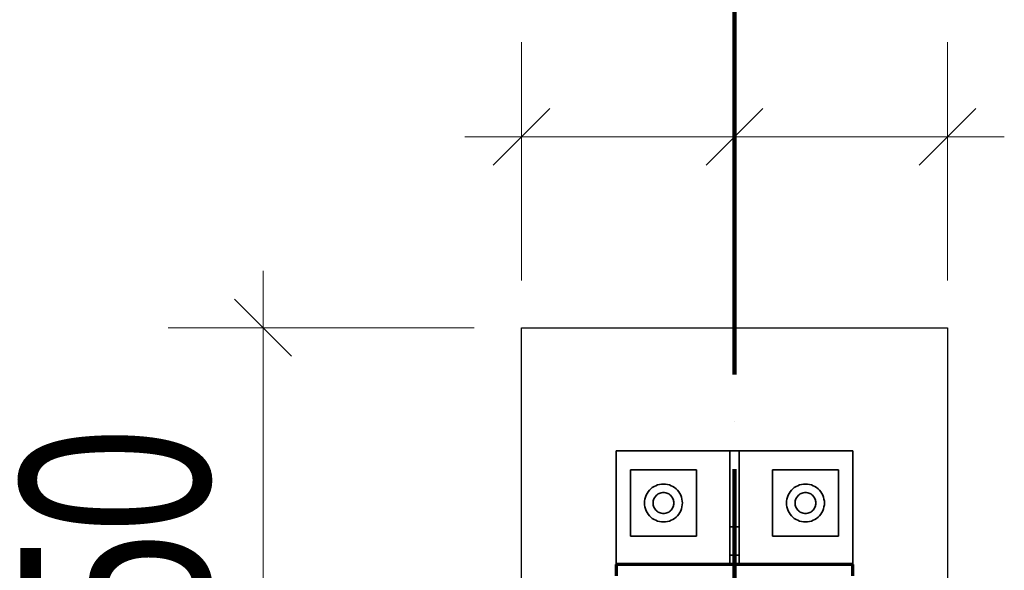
# Model space of a CAD drawing. Header units: millimetres. Extents: x 0 to 60000, y 0 to 29700.
# Tile 15 of 86: x 17247 to 18287, y 7569 to 8150. Entities that reach past the tile are written whole.
import ezdxf

# ---------------------------------------------------------------- set-up
doc = ezdxf.new("R2010")
doc.units = ezdxf.units.MM
for name, pattern in [('STRICHPUNKT2_S11', [500, 400, -50, 0, -50]), ('STRICHPUNKT2_S5', [1100, 800, -100, 100, -100]), ('VERDECKT2_S2', [270, 200, -70])]:
    doc.linetypes.add(name, pattern=pattern)
for name, color, linetype, lineweight in [('AS_Blachy', 7, 'Continuous', 25), ('Ogólne', 7, 'Continuous', 25), ('Osie', 30, 'STRICHPUNKT2_S5', 18), ('Standard', 7, 'Continuous', 25)]:
    doc.layers.add(name, color=color, linetype=linetype, lineweight=lineweight)
doc.styles.add('ARIAL', font='ARIAL.TTF')

msp = doc.modelspace()

# ---------------------------------------------------------------- linework, layer by layer
at = {"layer": 'AS_Blachy', "color": 30, "linetype": 'Continuous', "lineweight": 70, "transparency": 33554687}
for p, q in [((17877, 7574.8), (17877, 7562.8)), ((18127, 7574.8), (17877, 7574.8)), ((18127, 7562.8), (18127, 7574.8))]:
    msp.add_line(p, q, dxfattribs=at)
at = {"layer": 'Ogólne', "color": 4, "linetype": 'Continuous', "lineweight": 13, "transparency": 33554687}
for p, q in [((17777, 8026.3), (17777, 8126.3)), ((18002, 8026.3), (18002, 8126.3)), ((18227, 8026.3), (18227, 8126.3)), ((17747, 7996.3), (17807, 8056.3)), ((17972, 7996.3), (18032, 8056.3)), ((18197, 7996.3), (18257, 8056.3)), ((17777, 8026.3), (17717, 8026.3)), ((17777, 8026.3), (17777, 7926.3)), ((17777, 8026.3), (17777, 7874.8)), ((17777, 8026.3), (18002, 8026.3)), ((18002, 8026.3), (18002, 7926.3)), ((18002, 8026.3), (18002, 7874.8)), ((18227, 8026.3), (18227, 7926.3)), ((18227, 8026.3), (18287, 8026.3)), ((17504, 7824.8), (17504, 7884.8)), ((17534, 7794.8), (17474, 7854.8)), ((17504, 7824.8), (17404, 7824.8)), ((17504, 7824.8), (17604, 7824.8)), ((17504, 7824.8), (17727, 7824.8)), ((17504, 7274.8), (17504, 7824.8))]:
    msp.add_line(p, q, dxfattribs=at)
for points in [[(18002, 8026.3), (18043.8, 8026.3), (18043.8, 8026.3), (18227, 8026.3)], [(18227, 8026.3), (18227, 7978.4), (18227, 7978.4), (18227, 7874.8)]]:
    msp.add_lwpolyline(points, dxfattribs=at)
at = {"layer": 'Osie', "color": 1, "linetype": 'STRICHPUNKT2_S11', "lineweight": 140, "transparency": 33554687}
msp.add_line((18002, 4274.8), (18002, 25274.8), dxfattribs=at)
at = {"layer": 'Standard', "color": 3, "linetype": 'Continuous', "lineweight": 25, "transparency": 33554687}
for p, q in [((17777, 7374.8), (17777, 7824.8)), ((17777, 7824.8), (18227, 7824.8)), ((18227, 7824.8), (18227, 7374.8))]:
    msp.add_line(p, q, dxfattribs=at)
at = {"layer": 'Standard', "color": 8, "linetype": 'Continuous', "lineweight": 35, "transparency": 33554687}
for p, q in [((17877, 7574.8), (17877, 7694.8)), ((17877, 7694.8), (17997, 7694.8)), ((17997, 7694.8), (17997, 7614.8)), ((17997, 7694.8), (18007, 7694.8)), ((18007, 7694.8), (18127, 7694.8)), ((18007, 7694.8), (18007, 7614.8)), ((18127, 7694.8), (18127, 7574.8)), ((17892, 7604.8), (17892, 7674.8)), ((17892, 7674.8), (17962, 7674.8)), ((17962, 7674.8), (17962, 7604.8)), ((18042, 7604.8), (18042, 7674.8)), ((18042, 7674.8), (18112, 7674.8)), ((18112, 7674.8), (18112, 7604.8)), ((17916.9, 7644.3), (17916.5, 7643.2)), ((17917.5, 7645.3), (17916.9, 7644.3)), ((17918.1, 7646.2), (17917.5, 7645.3)), ((17918.8, 7647.1), (17918.1, 7646.2)), ((17919.6, 7647.9), (17918.8, 7647.1)), ((17920.5, 7648.7), (17919.6, 7647.9)), ((17921.5, 7649.3), (17920.5, 7648.7)), ((17922.5, 7649.8), (17921.5, 7649.3)), ((17923.6, 7650.2), (17922.5, 7649.8)), ((17924.7, 7650.5), (17923.6, 7650.2)), ((17925.8, 7650.7), (17924.7, 7650.5)), ((17927, 7650.8), (17925.8, 7650.7)), ((17928.1, 7650.7), (17927, 7650.8)), ((17929.3, 7650.5), (17928.1, 7650.7)), ((17930.4, 7650.2), (17929.3, 7650.5)), ((17931.5, 7649.8), (17930.4, 7650.2)), ((17932.5, 7649.3), (17931.5, 7649.8)), ((17933.4, 7648.7), (17932.5, 7649.3)), ((17934.3, 7647.9), (17933.4, 7648.7)), ((17935.2, 7647.1), (17934.3, 7647.9)), ((17935.9, 7646.2), (17935.2, 7647.1)), ((17936.5, 7645.3), (17935.9, 7646.2)), ((17937, 7644.3), (17936.5, 7645.3)), ((17937.4, 7643.2), (17937, 7644.3)), ((18066.9, 7644.3), (18066.5, 7643.2)), ((18067.4, 7645.3), (18066.9, 7644.3)), ((18068.1, 7646.2), (18067.4, 7645.3)), ((18068.8, 7647.1), (18068.1, 7646.2)), ((18069.6, 7647.9), (18068.8, 7647.1)), ((18070.5, 7648.7), (18069.6, 7647.9)), ((18071.5, 7649.3), (18070.5, 7648.7)), ((18072.5, 7649.8), (18071.5, 7649.3)), ((18073.6, 7650.2), (18072.5, 7649.8)), ((18074.7, 7650.5), (18073.6, 7650.2)), ((18075.8, 7650.7), (18074.7, 7650.5)), ((18077, 7650.8), (18075.8, 7650.7)), ((18078.1, 7650.7), (18077, 7650.8)), ((18079.3, 7650.5), (18078.1, 7650.7)), ((18080.4, 7650.2), (18079.3, 7650.5)), ((18081.5, 7649.8), (18080.4, 7650.2)), ((18082.5, 7649.3), (18081.5, 7649.8)), ((18083.4, 7648.7), (18082.5, 7649.3)), ((18084.3, 7647.9), (18083.4, 7648.7)), ((18085.2, 7647.1), (18084.3, 7647.9)), ((18085.9, 7646.2), (18085.2, 7647.1)), ((18086.5, 7645.3), (18085.9, 7646.2)), ((18087, 7644.3), (18086.5, 7645.3)), ((18087.4, 7643.2), (18087, 7644.3)), ((17916.2, 7642.1), (17916, 7640.9)), ((17916, 7640.9), (17916, 7639.8)), ((17916, 7639.8), (17916, 7638.6)), ((17916, 7638.6), (17916.2, 7637.5)), ((17916.5, 7643.2), (17916.2, 7642.1)), ((17916.2, 7637.5), (17916.5, 7636.4)), ((17916.5, 7636.4), (17916.9, 7635.3)), ((17916.9, 7635.3), (17917.5, 7634.3)), ((17917.5, 7634.3), (17918.1, 7633.3)), ((17935.9, 7633.3), (17936.5, 7634.3)), ((17936.5, 7634.3), (17937, 7635.3)), ((17937, 7635.3), (17937.4, 7636.4)), ((17937.7, 7642.1), (17937.4, 7643.2)), ((17937.4, 7636.4), (17937.7, 7637.5)), ((17937.9, 7640.9), (17937.7, 7642.1)), ((17937.7, 7637.5), (17937.9, 7638.6)), ((17938, 7639.8), (17937.9, 7640.9)), ((17937.9, 7638.6), (17938, 7639.8)), ((18066.2, 7642.1), (18066, 7640.9)), ((18066, 7640.9), (18066, 7639.8)), ((18066, 7639.8), (18066, 7638.6)), ((18066, 7638.6), (18066.2, 7637.5)), ((18066.5, 7643.2), (18066.2, 7642.1)), ((18066.2, 7637.5), (18066.5, 7636.4)), ((18066.5, 7636.4), (18066.9, 7635.3)), ((18066.9, 7635.3), (18067.4, 7634.3)), ((18067.4, 7634.3), (18068.1, 7633.3)), ((18085.9, 7633.3), (18086.5, 7634.3)), ((18086.5, 7634.3), (18087, 7635.3)), ((18087, 7635.3), (18087.4, 7636.4)), ((18087.7, 7642.1), (18087.4, 7643.2)), ((18087.4, 7636.4), (18087.7, 7637.5)), ((18087.9, 7640.9), (18087.7, 7642.1)), ((18087.7, 7637.5), (18087.9, 7638.6)), ((18088, 7639.8), (18087.9, 7640.9)), ((18087.9, 7638.6), (18088, 7639.8)), ((17918.1, 7633.3), (17918.8, 7632.4)), ((17918.8, 7632.4), (17919.6, 7631.6)), ((17919.6, 7631.6), (17920.5, 7630.9)), ((17920.5, 7630.9), (17921.5, 7630.2)), ((17921.5, 7630.2), (17922.5, 7629.7)), ((17922.5, 7629.7), (17923.6, 7629.3)), ((17923.6, 7629.3), (17924.7, 7629)), ((17924.7, 7629), (17925.8, 7628.8)), ((17925.8, 7628.8), (17927, 7628.8)), ((17927, 7628.8), (17928.1, 7628.8)), ((17928.1, 7628.8), (17929.3, 7629)), ((17929.3, 7629), (17930.4, 7629.3)), ((17930.4, 7629.3), (17931.5, 7629.7)), ((17931.5, 7629.7), (17932.5, 7630.2)), ((17932.5, 7630.2), (17933.4, 7630.9)), ((17933.4, 7630.9), (17934.3, 7631.6)), ((17934.3, 7631.6), (17935.2, 7632.4)), ((17935.2, 7632.4), (17935.9, 7633.3)), ((18068.1, 7633.3), (18068.8, 7632.4)), ((18068.8, 7632.4), (18069.6, 7631.6)), ((18069.6, 7631.6), (18070.5, 7630.9)), ((18070.5, 7630.9), (18071.5, 7630.2)), ((18071.5, 7630.2), (18072.5, 7629.7)), ((18072.5, 7629.7), (18073.6, 7629.3)), ((18073.6, 7629.3), (18074.7, 7629)), ((18074.7, 7629), (18075.8, 7628.8)), ((18075.8, 7628.8), (18077, 7628.8)), ((18077, 7628.8), (18078.1, 7628.8)), ((18078.1, 7628.8), (18079.3, 7629)), ((18079.3, 7629), (18080.4, 7629.3)), ((18080.4, 7629.3), (18081.5, 7629.7)), ((18081.5, 7629.7), (18082.5, 7630.2)), ((18082.5, 7630.2), (18083.4, 7630.9)), ((18083.4, 7630.9), (18084.3, 7631.6)), ((18084.3, 7631.6), (18085.2, 7632.4)), ((18085.2, 7632.4), (18085.9, 7633.3)), ((17997, 7614.8), (17997, 7574.8)), ((17997, 7614.8), (18007, 7614.8)), ((18007, 7614.8), (18007, 7574.8)), ((17962, 7604.8), (17892, 7604.8)), ((18112, 7604.8), (18042, 7604.8))]:
    msp.add_line(p, q, dxfattribs=at)
at = {"layer": 'Standard', "color": 8, "linetype": 'VERDECKT2_S2', "lineweight": 35, "transparency": 33554687}
for p, q in [((17913.6, 7654.6), (17912.1, 7653.2)), ((17915.2, 7656), (17913.6, 7654.6)), ((17917, 7657.1), (17915.2, 7656)), ((17918.8, 7658), (17917, 7657.1)), ((17920.8, 7658.8), (17918.8, 7658)), ((17922.8, 7659.3), (17920.8, 7658.8)), ((17924.9, 7659.7), (17922.8, 7659.3)), ((17927, 7659.8), (17924.9, 7659.7)), ((17929.1, 7659.7), (17927, 7659.8)), ((17931.1, 7659.3), (17929.1, 7659.7)), ((17933.2, 7658.8), (17931.1, 7659.3)), ((17935.1, 7658), (17933.2, 7658.8)), ((17937, 7657.1), (17935.1, 7658)), ((17938.7, 7656), (17937, 7657.1)), ((17940.4, 7654.6), (17938.7, 7656)), ((17941.8, 7653.2), (17940.4, 7654.6)), ((18063.6, 7654.6), (18062.1, 7653.2)), ((18065.2, 7656), (18063.6, 7654.6)), ((18067, 7657.1), (18065.2, 7656)), ((18068.8, 7658), (18067, 7657.1)), ((18070.8, 7658.8), (18068.8, 7658)), ((18072.8, 7659.3), (18070.8, 7658.8)), ((18074.9, 7659.7), (18072.8, 7659.3)), ((18077, 7659.8), (18074.9, 7659.7)), ((18079.1, 7659.7), (18077, 7659.8)), ((18081.1, 7659.3), (18079.1, 7659.7)), ((18083.2, 7658.8), (18081.1, 7659.3)), ((18085.1, 7658), (18083.2, 7658.8)), ((18087, 7657.1), (18085.1, 7658)), ((18088.7, 7656), (18087, 7657.1)), ((18090.4, 7654.6), (18088.7, 7656)), ((18091.8, 7653.2), (18090.4, 7654.6)), ((17907.4, 7643.9), (17907.1, 7641.9)), ((17908, 7646), (17907.4, 7643.9)), ((17908.7, 7647.9), (17908, 7646)), ((17909.7, 7649.8), (17908.7, 7647.9)), ((17910.8, 7651.5), (17909.7, 7649.8)), ((17912.1, 7653.2), (17910.8, 7651.5)), ((17943.2, 7651.5), (17941.8, 7653.2)), ((17944.3, 7649.8), (17943.2, 7651.5)), ((17945.2, 7647.9), (17944.3, 7649.8)), ((17946, 7646), (17945.2, 7647.9)), ((17946.5, 7643.9), (17946, 7646)), ((17946.9, 7641.9), (17946.5, 7643.9)), ((18057.4, 7643.9), (18057.1, 7641.9)), ((18058, 7646), (18057.4, 7643.9)), ((18058.7, 7647.9), (18058, 7646)), ((18059.7, 7649.8), (18058.7, 7647.9)), ((18060.8, 7651.5), (18059.7, 7649.8)), ((18062.1, 7653.2), (18060.8, 7651.5)), ((18093.2, 7651.5), (18091.8, 7653.2)), ((18094.3, 7649.8), (18093.2, 7651.5)), ((18095.3, 7647.9), (18094.3, 7649.8)), ((18096, 7646), (18095.3, 7647.9)), ((18096.5, 7643.9), (18096, 7646)), ((18096.9, 7641.9), (18096.5, 7643.9)), ((17907.1, 7641.9), (17907, 7639.8)), ((17907, 7639.8), (17907.1, 7637.7)), ((17907.1, 7637.7), (17907.4, 7635.6)), ((17907.4, 7635.6), (17908, 7633.6)), ((17908, 7633.6), (17908.7, 7631.6)), ((17945.2, 7631.6), (17946, 7633.6)), ((17946, 7633.6), (17946.5, 7635.6)), ((17946.5, 7635.6), (17946.9, 7637.7)), ((17947, 7639.8), (17946.9, 7641.9)), ((17946.9, 7637.7), (17947, 7639.8)), ((18057.1, 7641.9), (18057, 7639.8)), ((18057, 7639.8), (18057.1, 7637.7)), ((18057.1, 7637.7), (18057.4, 7635.6)), ((18057.4, 7635.6), (18058, 7633.6)), ((18058, 7633.6), (18058.7, 7631.6)), ((18095.3, 7631.6), (18096, 7633.6)), ((18096, 7633.6), (18096.5, 7635.6)), ((18096.5, 7635.6), (18096.9, 7637.7)), ((18097, 7639.8), (18096.9, 7641.9)), ((18096.9, 7637.7), (18097, 7639.8)), ((17908.7, 7631.6), (17909.7, 7629.8)), ((17909.7, 7629.8), (17910.8, 7628)), ((17910.8, 7628), (17912.1, 7626.4)), ((17912.1, 7626.4), (17913.6, 7624.9)), ((17913.6, 7624.9), (17915.2, 7623.6)), ((17915.2, 7623.6), (17917, 7622.5)), ((17937, 7622.5), (17938.7, 7623.6)), ((17938.7, 7623.6), (17940.4, 7624.9)), ((17940.4, 7624.9), (17941.8, 7626.4)), ((17941.8, 7626.4), (17943.2, 7628)), ((17943.2, 7628), (17944.3, 7629.8)), ((17944.3, 7629.8), (17945.2, 7631.6)), ((18058.7, 7631.6), (18059.7, 7629.8)), ((18059.7, 7629.8), (18060.8, 7628)), ((18060.8, 7628), (18062.1, 7626.4)), ((18062.1, 7626.4), (18063.6, 7624.9)), ((18063.6, 7624.9), (18065.2, 7623.6)), ((18065.2, 7623.6), (18067, 7622.5)), ((18087, 7622.5), (18088.7, 7623.6)), ((18088.7, 7623.6), (18090.4, 7624.9)), ((18090.4, 7624.9), (18091.8, 7626.4)), ((18091.8, 7626.4), (18093.2, 7628)), ((18093.2, 7628), (18094.3, 7629.8)), ((18094.3, 7629.8), (18095.3, 7631.6)), ((17917, 7622.5), (17918.8, 7621.5)), ((17918.8, 7621.5), (17920.8, 7620.7)), ((17920.8, 7620.7), (17922.8, 7620.2)), ((17922.8, 7620.2), (17924.9, 7619.9)), ((17924.9, 7619.9), (17927, 7619.8)), ((17927, 7619.8), (17929.1, 7619.9)), ((17929.1, 7619.9), (17931.1, 7620.2)), ((17931.1, 7620.2), (17933.2, 7620.7)), ((17933.2, 7620.7), (17935.1, 7621.5)), ((17935.1, 7621.5), (17937, 7622.5)), ((18067, 7622.5), (18068.8, 7621.5)), ((18068.8, 7621.5), (18070.8, 7620.7)), ((18070.8, 7620.7), (18072.8, 7620.2)), ((18072.8, 7620.2), (18074.9, 7619.9)), ((18074.9, 7619.9), (18077, 7619.8)), ((18077, 7619.8), (18079.1, 7619.9)), ((18079.1, 7619.9), (18081.1, 7620.2)), ((18081.1, 7620.2), (18083.2, 7620.7)), ((18083.2, 7620.7), (18085.1, 7621.5)), ((18085.1, 7621.5), (18087, 7622.5)), ((17997, 7584.8), (18007, 7584.8))]:
    msp.add_line(p, q, dxfattribs=at)

# ---------------------------------------------------------------- texts
at = {"layer": 'Ogólne', "color": 3, "linetype": 'Continuous', "lineweight": 25, "transparency": 33554687, "insert": (17450.5, 7388.1), "char_height": 200, "width": 403.894, "attachment_point": 7, "rotation": 90, "style": 'ARIAL'}
msp.add_mtext('\\W0.71;550', dxfattribs=at)

doc.saveas('drawing.dxf')
